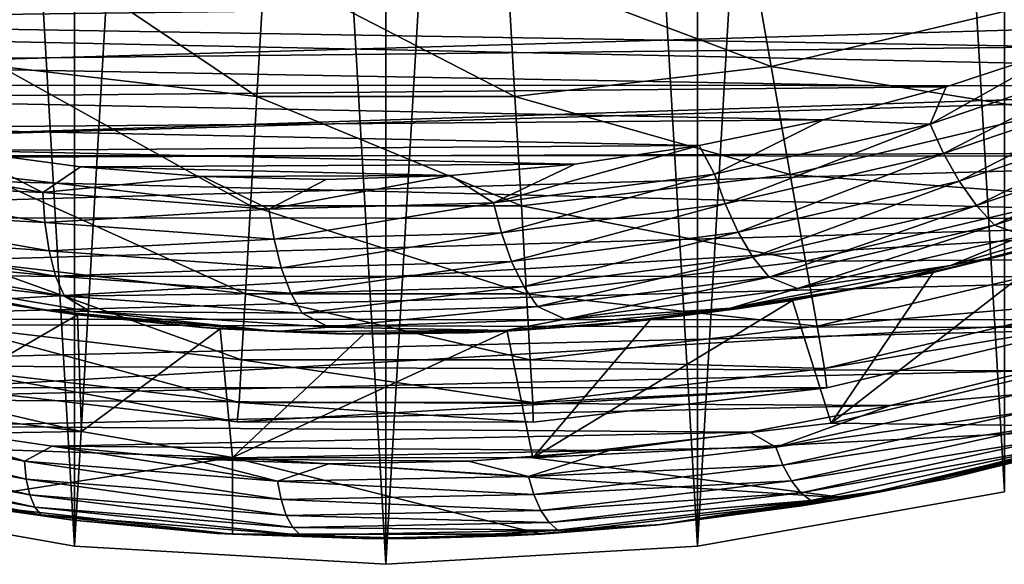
# Model space of a CAD drawing. Header units: metres. Extents: x -27 to 243, y -26 to 26.
# Tile 6 of 88: x -4 to 6, y -26 to -21. Entities that reach past the tile are written whole.
import ezdxf

# ---------------------------------------------------------------- set-up
doc = ezdxf.new("R2010")
doc.units = ezdxf.units.M
doc.layers.add('solid_ASS_SW0001', color=7, linetype='CONTINUOUS')

msp = doc.modelspace()

# ---------------------------------------------------------------- linework, layer by layer
at = {"layer": 'solid_ASS_SW0001'}
for points in [[(-3.047341, -26.072517, -24), (0, 26.25, -24), (0, -26.25, -24)], [(-3.047328, 26.072519, -24), (0, 26.25, -24), (-3.047341, -26.072517, -24)], [(0, -26.25, 74), (0, 26.25, 74), (-3.047341, 26.072517, 74)], [(3.047341, 26.072517, -24), (0, -26.25, -24), (0, 26.25, -24)], [(3.047341, -26.072517, 74), (0, 26.25, 74), (0, -26.25, 74)], [(3.047328, 26.072519, 74), (0, 26.25, 74), (3.047341, -26.072517, 74)], [(-3.047328, 26.072519, -24), (-3.047341, -26.072517, -24), (-6.053592, -25.542444, -24)], [(-3.047328, 26.072519, -24), (-6.053592, -25.542444, -24), (-6.053573, 25.542448, -24)], [(-3.047328, -26.072519, 74), (-3.047341, 26.072517, 74), (-6.053592, 25.542444, 74)], [(0, -26.25, 74), (-3.047341, 26.072517, 74), (-3.047328, -26.072519, 74)], [(3.047341, 26.072517, -24), (3.047328, -26.072519, -24), (0, -26.25, -24)], [(3.047328, 26.072519, 74), (3.047341, -26.072517, 74), (6.053592, -25.542444, 74)], [(3.047328, 26.072519, 74), (6.053592, -25.542444, 74), (6.053573, 25.542448, 74)], [(3.047341, 26.072517, -24), (6.053592, 25.542444, -24), (3.047328, -26.072519, -24)], [(-3.047328, -26.072519, 74), (-6.053592, 25.542444, 74), (-6.053573, -25.542448, 74)], [(6.053592, 25.542444, -24), (6.053573, -25.542448, -24), (3.047328, -26.072519, -24)], [(-3.769849, -21.38163, 84.756622), (-3.549994, -20.134651, 86.50235), (-5.863473, -19.58638, 86.50235)], [(-3.769849, -21.38163, 84.756622), (-1.26211, -21.674707, 84.756622), (-3.549994, -20.134651, 86.50235)], [(-1.26211, -21.674707, 84.756622), (-1.188507, -20.410635, 86.50235), (-3.549994, -20.134651, 86.50235)], [(3.770428, -21.381527, 84.756622), (3.550532, -20.134556, 86.50235), (1.189053, -20.410604, 86.50235)], [(3.770428, -21.381527, 84.756622), (6.227171, -20.799236, 84.756622), (3.550532, -20.134556, 86.50235)], [(-1.26211, -21.674707, 84.756622), (1.262697, -21.674673, 84.756622), (-1.188507, -20.410635, 86.50235)], [(1.262697, -21.674673, 84.756622), (1.189053, -20.410604, 86.50235), (-1.188507, -20.410635, 86.50235)], [(1.262697, -21.674673, 84.756622), (3.770428, -21.381527, 84.756622), (1.189053, -20.410604, 86.50235)], [(7.840134, -20.723459, 107.134041), (-8.730992, -20.933666, 100.72094), (-9.815083, -20.464861, 100.420097)], [(13.990574, -20.69726, 111.698212), (-14.380916, -20.912313, 100.755432), (12.802638, -21.488497, 111.048134)], [(-13.691469, -20.797926, 74.599998), (13.676497, -20.807775, 74.599998), (-12.456742, -21.560135, 74.599998)], [(-12.456742, -21.560135, 74.599998), (13.676497, -20.807775, 74.599998), (12.441225, -21.569094, 74.599998)], [(7.840134, -20.723459, 107.134041), (6.670812, -21.187445, 106.56958), (-8.730992, -20.933666, 100.72094)], [(6.534315, -21.825129, 82.884712), (6.227171, -20.799236, 84.756622), (3.770428, -21.381527, 84.756622)], [(12.802638, -21.488497, 111.048134), (-14.380916, -20.912313, 100.755432), (-12.111502, -22.295509, 101.278641)], [(6.670812, -21.187445, 106.56958), (-7.622324, -21.343147, 101.043564), (-8.730992, -20.933666, 100.72094)], [(6.670812, -21.187445, 106.56958), (5.481668, -21.581177, 106.012894), (-7.622324, -21.343147, 101.043564)], [(5.3262, -21.943901, 105.833031), (5.481668, -21.581177, 106.012894), (6.670812, -21.187445, 106.56958)], [(7.370317, -21.250067, 106.796173), (5.3262, -21.943901, 105.833031), (6.670812, -21.187445, 106.56958)], [(5.456787, -22.230225, 105.722206), (5.3262, -21.943901, 105.833031), (7.370317, -21.250067, 106.796173)], [(7.52509, -21.529222, 106.699051), (5.456787, -22.230225, 105.722206), (7.370317, -21.250067, 106.796173)], [(5.481668, -21.581177, 106.012894), (-6.491494, -21.692135, 101.388237), (-7.622324, -21.343147, 101.043564)], [(-3.955792, -22.436247, 82.884712), (-1.324363, -22.74378, 82.884712), (-3.769849, -21.38163, 84.756622)], [(-1.324363, -22.74378, 82.884712), (-1.26211, -21.674707, 84.756622), (-3.769849, -21.38163, 84.756622)], [(3.956397, -22.436142, 82.884712), (3.770428, -21.381527, 84.756622), (1.262697, -21.674673, 84.756622)], [(3.956397, -22.436142, 82.884712), (6.534315, -21.825129, 82.884712), (3.770428, -21.381527, 84.756622)], [(-12.456742, -21.560135, 74.599998), (12.441225, -21.569094, 74.599998), (-11.180653, -22.248663, 74.599998)], [(12.802638, -21.488497, 111.048134), (-12.111502, -22.295509, 101.278641), (11.568692, -22.211954, 110.390297)], [(-11.180653, -22.248663, 74.599998), (12.441225, -21.569094, 74.599998), (11.164654, -22.256697, 74.599998)], [(5.481668, -21.581177, 106.012894), (4.27821, -21.903793, 105.467361), (-6.491494, -21.692135, 101.388237)], [(5.3262, -21.943901, 105.833031), (4.27821, -21.903793, 105.467361), (5.481668, -21.581177, 106.012894)], [(5.608911, -22.501726, 105.555), (5.456787, -22.230225, 105.722206), (7.52509, -21.529222, 106.699051)], [(7.701421, -21.794025, 106.545425), (5.608911, -22.501726, 105.555), (7.52509, -21.529222, 106.699051)], [(-1.324363, -22.74378, 82.884712), (1.324976, -22.743746, 82.884712), (-1.26211, -21.674707, 84.756622)], [(1.324976, -22.743746, 82.884712), (1.262697, -21.674673, 84.756622), (-1.26211, -21.674707, 84.756622)], [(1.324976, -22.743746, 82.884712), (3.956397, -22.436142, 82.884712), (1.262697, -21.674673, 84.756622)], [(4.27821, -21.903793, 105.467361), (-5.340863, -21.97934, 101.755188), (-6.491494, -21.692135, 101.388237)], [(6.781867, -22.651972, 80.908371), (6.534315, -21.825129, 82.884712), (3.956397, -22.436142, 82.884712)], [(5.777847, -22.741377, 105.331329), (5.608911, -22.501726, 105.555), (7.701421, -21.794025, 106.545425)], [(7.893282, -22.027885, 106.334473), (5.777847, -22.741377, 105.331329), (7.701421, -21.794025, 106.545425)], [(4.27821, -21.903793, 105.467361), (3.065456, -22.155111, 104.935822), (-5.340863, -21.97934, 101.755188)], [(3.215223, -22.434235, 104.892914), (3.065456, -22.155111, 104.935822), (4.27821, -21.903793, 105.467361)], [(5.3262, -21.943901, 105.833031), (3.215223, -22.434235, 104.892914), (4.27821, -21.903793, 105.467361)], [(3.320196, -22.725697, 104.769035), (3.215223, -22.434235, 104.892914), (5.3262, -21.943901, 105.833031)], [(5.456787, -22.230225, 105.722206), (3.320196, -22.725697, 104.769035), (5.3262, -21.943901, 105.833031)], [(3.065456, -22.155111, 104.935822), (-4.172493, -22.203604, 102.1446), (-5.340863, -21.97934, 101.755188)], [(5.956163, -22.932535, 105.057281), (5.777847, -22.741377, 105.331329), (7.893282, -22.027885, 106.334473)], [(8.091843, -22.214575, 106.071495), (5.956163, -22.932535, 105.057281), (7.893282, -22.027885, 106.334473)], [(3.065456, -22.155111, 104.935822), (1.847919, -22.335394, 104.420609), (-4.172493, -22.203604, 102.1446)], [(1.052569, -22.713821, 103.987389), (1.847919, -22.335394, 104.420609), (3.065456, -22.155111, 104.935822)], [(3.215223, -22.434235, 104.892914), (1.052569, -22.713821, 103.987389), (3.065456, -22.155111, 104.935822)], [(11.568692, -22.211954, 110.390297), (-12.111502, -22.295509, 101.278641), (10.295301, -22.863302, 109.730148)], [(-11.180653, -22.248663, 74.599998), (11.164654, -22.256697, 74.599998), (-9.867416, -22.861408, 74.599998)], [(-5.574781, -22.512602, 101.412155), (-5.564017, -22.223841, 101.578949), (-3.357396, -22.613895, 102.321594)], [(-3.357396, -22.613895, 102.321594), (-5.564017, -22.223841, 101.578949), (-4.172493, -22.203604, 102.1446)], [(1.847919, -22.335394, 104.420609), (-2.988252, -22.363743, 102.55661), (-4.172493, -22.203604, 102.1446)], [(-3.357396, -22.613895, 102.321594), (-4.172493, -22.203604, 102.1446), (-2.988252, -22.363743, 102.55661)], [(3.446699, -23.002005, 104.588852), (3.320196, -22.725697, 104.769035), (5.456787, -22.230225, 105.722206)], [(5.608911, -22.501726, 105.555), (3.446699, -23.002005, 104.588852), (5.456787, -22.230225, 105.722206)], [(8.091843, -22.214575, 106.071495), (6.239615, -23.03224, 104.793747), (5.956163, -22.932535, 105.057281)], [(10.295301, -22.863302, 109.730148), (-12.111502, -22.295509, 101.278641), (-9.711754, -23.427725, 101.89743)], [(-9.867416, -22.861408, 74.599998), (11.164654, -22.256697, 74.599998), (9.850977, -22.868498, 74.599998)], [(1.847919, -22.335394, 104.420609), (0.630276, -22.445332, 103.92382), (-2.988252, -22.363743, 102.55661)], [(1.052569, -22.713821, 103.987389), (0.630276, -22.445332, 103.92382), (1.847919, -22.335394, 104.420609)], [(-4.105657, -23.286242, 80.908371), (-1.374537, -23.605427, 80.908371), (-3.955792, -22.436247, 82.884712)], [(-1.374537, -23.605427, 80.908371), (-1.324363, -22.74378, 82.884712), (-3.955792, -22.436247, 82.884712)], [(-3.357396, -22.613895, 102.321594), (-2.988252, -22.363743, 102.55661), (-1.791012, -22.45826, 102.990906)], [(0.630276, -22.445332, 103.92382), (-1.791012, -22.45826, 102.990906), (-2.988252, -22.363743, 102.55661)], [(0.630276, -22.445332, 103.92382), (-0.583806, -22.485895, 103.446899), (-1.791012, -22.45826, 102.990906)], [(-1.144703, -22.775726, 103.127106), (-0.583806, -22.485895, 103.446899), (0.630276, -22.445332, 103.92382)], [(1.052569, -22.713821, 103.987389), (-1.144703, -22.775726, 103.127106), (0.630276, -22.445332, 103.92382)], [(1.130484, -23.008282, 103.851227), (1.052569, -22.713821, 103.987389), (3.215223, -22.434235, 104.892914)], [(3.320196, -22.725697, 104.769035), (1.130484, -23.008282, 103.851227), (3.215223, -22.434235, 104.892914)], [(4.106285, -23.286131, 80.908371), (3.956397, -22.436142, 82.884712), (1.324976, -22.743746, 82.884712)], [(4.106285, -23.286131, 80.908371), (6.781867, -22.651972, 80.908371), (3.956397, -22.436142, 82.884712)], [(-3.337575, -22.907211, 102.163834), (-5.574781, -22.512602, 101.412155), (-3.357396, -22.613895, 102.321594)], [(-5.563905, -22.786337, 101.189079), (-5.574781, -22.512602, 101.412155), (-3.337575, -22.907211, 102.163834)], [(-1.144703, -22.775726, 103.127106), (-3.357396, -22.613895, 102.321594), (-1.791012, -22.45826, 102.990906)], [(-1.144703, -22.775726, 103.127106), (-1.791012, -22.45826, 102.990906), (-0.583806, -22.485895, 103.446899)], [(3.591387, -23.245815, 104.353004), (3.446699, -23.002005, 104.588852), (5.608911, -22.501726, 105.555)], [(5.777847, -22.741377, 105.331329), (3.591387, -23.245815, 104.353004), (5.608911, -22.501726, 105.555)], [(-3.337575, -22.907211, 102.163834), (-3.357396, -22.613895, 102.321594), (-1.144703, -22.775726, 103.127106)], [(-1.095228, -23.070873, 102.979599), (-1.144703, -22.775726, 103.127106), (1.052569, -22.713821, 103.987389)], [(1.130484, -23.008282, 103.851227), (-1.095228, -23.070873, 102.979599), (1.052569, -22.713821, 103.987389)], [(1.229935, -23.287395, 103.658829), (1.130484, -23.008282, 103.851227), (3.320196, -22.725697, 104.769035)], [(3.446699, -23.002005, 104.588852), (1.229935, -23.287395, 103.658829), (3.320196, -22.725697, 104.769035)], [(6.966948, -23.270149, 78.850594), (6.781867, -22.651972, 80.908371), (4.106285, -23.286131, 80.908371)], [(6.239615, -23.03224, 104.793747), (7.615861, -22.713226, 105.028969), (5.524624, -23.326939, 104.055557)], [(6.048007, -23.225452, 103.908363), (5.524624, -23.326939, 104.055557), (7.615861, -22.713226, 105.028969)], [(6.489299, -23.106039, 104.091965), (6.048007, -23.225452, 103.908363), (7.615861, -22.713226, 105.028969)], [(-3.296163, -23.185244, 101.949837), (-5.563905, -22.786337, 101.189079), (-3.337575, -22.907211, 102.163834)], [(-5.528482, -23.027866, 100.912651), (-5.563905, -22.786337, 101.189079), (-3.296163, -23.185244, 101.949837)], [(-1.095228, -23.070873, 102.979599), (-3.337575, -22.907211, 102.163834), (-1.144703, -22.775726, 103.127106)], [(-1.374537, -23.605427, 80.908371), (1.375172, -23.605389, 80.908371), (-1.324363, -22.74378, 82.884712)], [(1.375172, -23.605389, 80.908371), (1.324976, -22.743746, 82.884712), (-1.324363, -22.74378, 82.884712)], [(1.375172, -23.605389, 80.908371), (4.106285, -23.286131, 80.908371), (1.324976, -22.743746, 82.884712)], [(3.748308, -23.440187, 104.068344), (3.591387, -23.245815, 104.353004), (5.777847, -22.741377, 105.331329)], [(5.956163, -22.932535, 105.057281), (3.748308, -23.440187, 104.068344), (5.777847, -22.741377, 105.331329)], [(-9.867416, -22.861408, 74.599998), (9.850977, -22.868498, 74.599998), (-7.14655, -23.852396, 74.599998)], [(10.295301, -22.863302, 109.730148), (-9.711754, -23.427725, 101.89743), (8.988851, -23.439388, 109.072723)], [(-7.14655, -23.852396, 74.599998), (9.850977, -22.868498, 74.599998), (7.12941, -23.857525, 74.599998)], [(-3.296163, -23.185244, 101.949837), (-3.337575, -22.907211, 102.163834), (-1.095228, -23.070873, 102.979599)], [(-1.024196, -23.350628, 102.775871), (-1.095228, -23.070873, 102.979599), (1.130484, -23.008282, 103.851227)], [(1.229935, -23.287395, 103.658829), (-1.024196, -23.350628, 102.775871), (1.130484, -23.008282, 103.851227)], [(1.349036, -23.533638, 103.411476), (1.229935, -23.287395, 103.658829), (3.446699, -23.002005, 104.588852)], [(3.591387, -23.245815, 104.353004), (1.349036, -23.533638, 103.411476), (3.446699, -23.002005, 104.588852)], [(5.956163, -22.932535, 105.057281), (4.026041, -23.550714, 103.798531), (3.748308, -23.440187, 104.068344)], [(5.956163, -22.932535, 105.057281), (6.239615, -23.03224, 104.793747), (4.026041, -23.550714, 103.798531)], [(-3.231909, -23.430536, 101.682053), (-5.528482, -23.027866, 100.912651), (-3.296163, -23.185244, 101.949837)], [(-5.467772, -23.220404, 100.592209), (-5.528482, -23.027866, 100.912651), (-3.231909, -23.430536, 101.682053)], [(-1.024196, -23.350628, 102.775871), (-3.296163, -23.185244, 101.949837), (-1.095228, -23.070873, 102.979599)], [(4.026041, -23.550714, 103.798531), (6.239615, -23.03224, 104.793747), (5.524624, -23.326939, 104.055557)], [(4.357723, -24.871122, 76.599998), (5.354408, -23.395092, 83.689102), (6.713362, -23.041935, 83.689102)], [(7.217712, -24.196426, 76.599998), (4.357723, -24.871122, 76.599998), (6.713362, -23.041935, 83.689102)], [(6.489299, -23.106039, 104.091965), (6.713362, -23.041935, 83.689102), (5.354408, -23.395092, 83.689102)], [(6.489299, -23.106039, 104.091965), (5.354408, -23.395092, 83.689102), (6.048007, -23.225452, 103.908363)], [(-3.231909, -23.430536, 101.682053), (-3.296163, -23.185244, 101.949837), (-1.024196, -23.350628, 102.775871)], [(-3.145838, -23.62604, 101.369308), (-5.228691, -23.38526, 100.292732), (-5.467772, -23.220404, 100.592209)], [(-3.145838, -23.62604, 101.369308), (-5.467772, -23.220404, 100.592209), (-3.231909, -23.430536, 101.682053)], [(-4.2177, -23.92173, 78.850594), (-1.412046, -24.249626, 78.850594), (-4.105657, -23.286242, 80.908371)], [(-1.412046, -24.249626, 78.850594), (-1.374537, -23.605427, 80.908371), (-4.105657, -23.286242, 80.908371)], [(-0.931959, -23.597427, 102.517838), (-1.024196, -23.350628, 102.775871), (1.229935, -23.287395, 103.658829)], [(1.349036, -23.533638, 103.411476), (-0.931959, -23.597427, 102.517838), (1.229935, -23.287395, 103.658829)], [(1.4834, -23.729897, 103.116745), (1.349036, -23.533638, 103.411476), (3.591387, -23.245815, 104.353004)], [(4.218349, -23.921618, 78.850594), (4.106285, -23.286131, 80.908371), (1.375172, -23.605389, 80.908371)], [(3.748308, -23.440187, 104.068344), (1.4834, -23.729897, 103.116745), (3.591387, -23.245815, 104.353004)], [(4.218349, -23.921618, 78.850594), (6.966948, -23.270149, 78.850594), (4.106285, -23.286131, 80.908371)], [(7.087397, -23.672478, 76.735291), (6.966948, -23.270149, 78.850594), (4.218349, -23.921618, 78.850594)], [(6.048007, -23.225452, 103.908363), (5.354408, -23.395092, 83.689102), (4.747264, -23.525805, 103.378822)], [(6.048007, -23.225452, 103.908363), (4.747264, -23.525805, 103.378822), (5.524624, -23.326939, 104.055557)], [(-5.228691, -23.38526, 100.292732), (-3.317145, -23.768997, 100.535576), (-5.562555, -23.346478, 99.794067)], [(-4.362061, -23.600264, 100.15551), (-5.562555, -23.346478, 99.794067), (-3.317145, -23.768997, 100.535576)], [(-5.228691, -23.38526, 100.292732), (-2.89421, -23.775877, 101.077805), (-3.317145, -23.768997, 100.535576)], [(-3.145838, -23.62604, 101.369308), (-2.89421, -23.775877, 101.077805), (-5.228691, -23.38526, 100.292732)], [(-0.931959, -23.597427, 102.517838), (-3.231909, -23.430536, 101.682053), (-1.024196, -23.350628, 102.775871)], [(4.026041, -23.550714, 103.798531), (5.524624, -23.326939, 104.055557), (3.37101, -23.745983, 103.109543)], [(4.747264, -23.525805, 103.378822), (3.37101, -23.745983, 103.109543), (5.524624, -23.326939, 104.055557)], [(4.357723, -24.871122, 76.599998), (3.97706, -23.668184, 83.689102), (5.354408, -23.395092, 83.689102)], [(4.747264, -23.525805, 103.378822), (5.354408, -23.395092, 83.689102), (3.97706, -23.668184, 83.689102)], [(8.988851, -23.439388, 109.072723), (-9.711754, -23.427725, 101.89743), (-8.469038, -23.896645, 102.24456)], [(8.988851, -23.439388, 109.072723), (-8.469038, -23.896645, 102.24456), (7.65594, -23.93786, 108.422806)], [(-3.145838, -23.62604, 101.369308), (-3.231909, -23.430536, 101.682053), (-0.931959, -23.597427, 102.517838)], [(3.748308, -23.440187, 104.068344), (1.754107, -23.852417, 102.840157), (1.4834, -23.729897, 103.116745)], [(3.748308, -23.440187, 104.068344), (4.026041, -23.550714, 103.798531), (1.754107, -23.852417, 102.840157)], [(-4.40525, -23.592239, 83.689102), (-3.018027, -23.809484, 83.689102), (-4.414751, -24.617619, 77.959167)], [(-3.08769, -23.80055, 100.555283), (-3.018027, -23.809484, 83.689102), (-4.40525, -23.592239, 83.689102)], [(-3.08769, -23.80055, 100.555283), (-4.40525, -23.592239, 83.689102), (-4.362061, -23.600264, 100.15551)], [(-3.08769, -23.80055, 100.555283), (-4.362061, -23.600264, 100.15551), (-3.317145, -23.768997, 100.535576)], [(-0.821258, -23.794115, 102.213699), (-3.145838, -23.62604, 101.369308), (-0.931959, -23.597427, 102.517838)], [(-0.821258, -23.794115, 102.213699), (-0.931959, -23.597427, 102.517838), (1.349036, -23.533638, 103.411476)], [(1.4834, -23.729897, 103.116745), (-0.821258, -23.794115, 102.213699), (1.349036, -23.533638, 103.411476)], [(1.754107, -23.852417, 102.840157), (4.026041, -23.550714, 103.798531), (3.37101, -23.745983, 103.109543)], [(4.747264, -23.525805, 103.378822), (3.437728, -23.752516, 102.863106), (3.37101, -23.745983, 103.109543)], [(4.747264, -23.525805, 103.378822), (3.97706, -23.668184, 83.689102), (3.437728, -23.752516, 102.863106)], [(-0.821258, -23.794115, 102.213699), (-2.89421, -23.775877, 101.077805), (-3.145838, -23.62604, 101.369308)], [(-1.412046, -24.249626, 78.850594), (1.412703, -24.249588, 78.850594), (-1.374537, -23.605427, 80.908371)], [(1.412703, -24.249588, 78.850594), (1.375172, -23.605389, 80.908371), (-1.374537, -23.605427, 80.908371)], [(1.412703, -24.249588, 78.850594), (4.218349, -23.921618, 78.850594), (1.375172, -23.605389, 80.908371)], [(1.43855, -25.208988, 76.599998), (2.586167, -23.860254, 83.689102), (3.97706, -23.668184, 83.689102)], [(4.357723, -24.871122, 76.599998), (1.43855, -25.208988, 76.599998), (3.97706, -23.668184, 83.689102)], [(3.437728, -23.752516, 102.863106), (3.97706, -23.668184, 83.689102), (2.586167, -23.860254, 83.689102)], [(4.291276, -24.335209, 76.735291), (7.087397, -23.672478, 76.735291), (4.218349, -23.921618, 78.850594)], [(7.12941, -23.857525, 74.599998), (7.087397, -23.672478, 76.735291), (4.291276, -24.335209, 76.735291)], [(-2.89421, -23.775877, 101.077805), (-1.066722, -23.973221, 101.340431), (-3.317145, -23.768997, 100.535576)], [(-3.08769, -23.80055, 100.555283), (-3.317145, -23.768997, 100.535576), (-1.066722, -23.973221, 101.340431)], [(-2.89421, -23.775877, 101.077805), (-0.559162, -23.929777, 101.929863), (-1.066722, -23.973221, 101.340431)], [(-0.821258, -23.794115, 102.213699), (-0.559162, -23.929777, 101.929863), (-2.89421, -23.775877, 101.077805)], [(1.4834, -23.729897, 103.116745), (-0.559162, -23.929777, 101.929863), (-0.821258, -23.794115, 102.213699)], [(1.4834, -23.729897, 103.116745), (1.754107, -23.852417, 102.840157), (-0.559162, -23.929777, 101.929863)], [(1.754107, -23.852417, 102.840157), (3.37101, -23.745983, 103.109543), (1.168659, -23.963614, 102.201302)], [(2.124114, -23.905819, 102.363472), (1.168659, -23.963614, 102.201302), (3.37101, -23.745983, 103.109543)], [(3.437728, -23.752516, 102.863106), (2.124114, -23.905819, 102.363472), (3.37101, -23.745983, 103.109543)], [(3.437728, -23.752516, 102.863106), (2.586167, -23.860254, 83.689102), (2.124114, -23.905819, 102.363472)], [(-7.14655, -23.852396, 74.599998), (7.12941, -23.857525, 74.599998), (-4.33108, -24.520435, 74.599998)], [(-3.018027, -23.809484, 83.689102), (-2.980432, -24.950909, 77.290337), (-4.414751, -24.617619, 77.959167)], [(-4.33108, -24.520435, 74.599998), (7.12941, -23.857525, 74.599998), (4.313457, -24.52354, 74.599998)], [(-1.798594, -23.93251, 100.976616), (-3.018027, -23.809484, 83.689102), (-3.08769, -23.80055, 100.555283)], [(-1.798594, -23.93251, 100.976616), (-3.08769, -23.80055, 100.555283), (-1.066722, -23.973221, 101.340431)], [(-3.018027, -23.809484, 83.689102), (-1.620563, -23.945225, 83.689102), (-2.980432, -24.950909, 77.290337)], [(-1.798594, -23.93251, 100.976616), (-1.620563, -23.945225, 83.689102), (-3.018027, -23.809484, 83.689102)], [(-0.559162, -23.929777, 101.929863), (1.754107, -23.852417, 102.840157), (1.168659, -23.963614, 102.201302)], [(1.43855, -25.208988, 76.599998), (1.186402, -23.970657, 83.689102), (2.586167, -23.860254, 83.689102)], [(2.124114, -23.905819, 102.363472), (2.586167, -23.860254, 83.689102), (1.186402, -23.970657, 83.689102)], [(4.313457, -24.52354, 74.599998), (7.12941, -23.857525, 74.599998), (4.291276, -24.335209, 76.735291)], [(7.65594, -23.93786, 108.422806), (-8.469038, -23.896645, 102.24456), (-7.201019, -24.299017, 102.617645)], [(7.65594, -23.93786, 108.422806), (-7.201019, -24.299017, 102.617645), (6.303248, -24.35721, 107.784836)], [(-4.290627, -24.335323, 76.735291), (-1.436465, -24.668888, 76.735291), (-4.2177, -23.92173, 78.850594)], [(-1.436465, -24.668888, 76.735291), (-1.412046, -24.249626, 78.850594), (-4.2177, -23.92173, 78.850594)], [(-1.620563, -23.945225, 83.689102), (-1.5, -25.205406, 76.599998), (-2.980432, -24.950909, 77.290337)], [(-0.497993, -23.994833, 101.418945), (-1.620563, -23.945225, 83.689102), (-1.798594, -23.93251, 100.976616)], [(-0.497993, -23.994833, 101.418945), (-1.798594, -23.93251, 100.976616), (-1.066722, -23.973221, 101.340431)], [(-1.620563, -23.945225, 83.689102), (-0.217491, -23.999014, 83.689102), (-1.5, -25.205406, 76.599998)], [(-0.497993, -23.994833, 101.418945), (-0.217491, -23.999014, 83.689102), (-1.620563, -23.945225, 83.689102)], [(-0.217491, -23.999014, 83.689102), (1.186402, -23.970657, 83.689102), (-1.5, -25.205406, 76.599998)], [(1.43855, -25.208988, 76.599998), (-1.5, -25.205406, 76.599998), (1.186402, -23.970657, 83.689102)], [(-0.559162, -23.929777, 101.929863), (1.168659, -23.963614, 102.201302), (-1.066722, -23.973221, 101.340431)], [(-0.497993, -23.994833, 101.418945), (-1.066722, -23.973221, 101.340431), (1.168659, -23.963614, 102.201302)], [(0.810836, -23.9863, 101.881584), (-0.497993, -23.994833, 101.418945), (1.168659, -23.963614, 102.201302)], [(0.810836, -23.9863, 101.881584), (-0.217491, -23.999014, 83.689102), (-0.497993, -23.994833, 101.418945)], [(0.810836, -23.9863, 101.881584), (1.186402, -23.970657, 83.689102), (-0.217491, -23.999014, 83.689102)], [(2.124114, -23.905819, 102.363472), (1.186402, -23.970657, 83.689102), (0.810836, -23.9863, 101.881584)], [(2.124114, -23.905819, 102.363472), (0.810836, -23.9863, 101.881584), (1.168659, -23.963614, 102.201302)], [(4.291276, -24.335209, 76.735291), (4.218349, -23.921618, 78.850594), (1.412703, -24.249588, 78.850594)], [(-2.980432, -24.950909, 77.290337), (-7.073026, -25.019438, 79.198746), (-9.732593, -24.109676, 80.438919)], [(-4.414751, -24.617619, 77.959167), (-2.980432, -24.950909, 77.290337), (-9.732593, -24.109676, 80.438919)], [(-1.436465, -24.668888, 76.735291), (1.437123, -24.66885, 76.735291), (-1.412046, -24.249626, 78.850594)], [(1.437123, -24.66885, 76.735291), (1.412703, -24.249588, 78.850594), (-1.412046, -24.249626, 78.850594)], [(1.437123, -24.66885, 76.735291), (4.291276, -24.335209, 76.735291), (1.412703, -24.249588, 78.850594)], [(7.217712, -24.196426, 76.599998), (7.465697, -24.905087, 76.599998), (4.357723, -24.871122, 76.599998)], [(6.303248, -24.35721, 107.784836), (-7.201019, -24.299017, 102.617645), (-5.909763, -24.633692, 103.01722)], [(6.303248, -24.35721, 107.784836), (-5.909763, -24.633692, 103.01722), (4.936773, -24.696825, 107.162529)], [(-4.33108, -24.520435, 74.599998), (-1.457123, -24.857327, 74.599998), (-4.290627, -24.335323, 76.735291)], [(-1.457123, -24.857327, 74.599998), (-1.436465, -24.668888, 76.735291), (-4.290627, -24.335323, 76.735291)], [(4.313457, -24.52354, 74.599998), (4.291276, -24.335209, 76.735291), (1.437123, -24.66885, 76.735291)], [(6.303248, -24.35721, 107.784836), (4.936773, -24.696825, 107.162529), (6.176056, -24.587904, 107.648857)], [(-4.33108, -24.520435, 74.599998), (4.313457, -24.52354, 74.599998), (-1.457123, -24.857327, 74.599998)], [(-1.457123, -24.857327, 74.599998), (4.313457, -24.52354, 74.599998), (1.439196, -24.858372, 74.599998)], [(1.439196, -24.858372, 74.599998), (4.313457, -24.52354, 74.599998), (1.437123, -24.66885, 76.735291)], [(-5.909763, -24.633692, 103.01722), (-6.00463, -24.793226, 102.913589), (-3.536266, -25.241179, 103.729362)], [(-4.597382, -24.899284, 103.443733), (-5.909763, -24.633692, 103.01722), (-3.536266, -25.241179, 103.729362)], [(4.936773, -24.696825, 107.162529), (-5.909763, -24.633692, 103.01722), (-4.597382, -24.899284, 103.443733)], [(6.176056, -24.587904, 107.648857), (3.814392, -25.104099, 106.591591), (6.261562, -24.760185, 107.563126)], [(4.936773, -24.696825, 107.162529), (3.814392, -25.104099, 106.591591), (6.176056, -24.587904, 107.648857)], [(4.936773, -24.696825, 107.162529), (-4.597382, -24.899284, 103.443733), (3.562356, -24.956757, 106.559128)], [(-1.457123, -24.857327, 74.599998), (1.439196, -24.858372, 74.599998), (-1.436465, -24.668888, 76.735291)], [(1.439196, -24.858372, 74.599998), (1.437123, -24.66885, 76.735291), (-1.436465, -24.668888, 76.735291)], [(4.936773, -24.696825, 107.162529), (3.562356, -24.956757, 106.559128), (3.814392, -25.104099, 106.591591)], [(3.814392, -25.104099, 106.591591), (3.884152, -25.27923, 106.497765), (6.261562, -24.760185, 107.563126)], [(6.261562, -24.760185, 107.563126), (3.884152, -25.27923, 106.497765), (6.360498, -24.912024, 107.436363)], [(-6.00463, -24.793226, 102.913589), (-6.006671, -24.96623, 102.793556), (-3.519261, -25.417009, 103.614754)], [(-3.536266, -25.241179, 103.729362), (-6.00463, -24.793226, 102.913589), (-3.519261, -25.417009, 103.614754)], [(-2.980432, -24.950909, 77.290337), (-1.5, -25.205406, 76.599998), (-7.073026, -25.019438, 79.198746)], [(-3.266244, -25.094337, 103.897408), (-4.597382, -24.899284, 103.443733), (-3.536266, -25.241179, 103.729362)], [(3.562356, -24.956757, 106.559128), (-4.597382, -24.899284, 103.443733), (-3.266244, -25.094337, 103.897408)], [(4.357723, -24.871122, 76.599998), (7.465697, -24.905087, 76.599998), (1.43855, -25.208988, 76.599998)], [(1.43855, -25.208988, 76.599998), (7.465697, -24.905087, 76.599998), (4.524837, -25.603239, 76.599998)], [(3.884152, -25.27923, 106.497765), (3.968012, -25.433525, 106.363327), (6.360498, -24.912024, 107.436363)], [(6.360498, -24.912024, 107.436363), (3.968012, -25.433525, 106.363327), (6.466705, -25.02914, 107.273651)], [(4.524837, -25.603239, 76.599998), (7.465697, -24.905087, 76.599998), (5.504127, -25.410719, 106.265739)], [(5.041608, -25.503632, 106.150139), (6.928475, -25.059853, 106.888603), (7.330953, -24.937845, 107.197975)], [(5.041608, -25.503632, 106.150139), (7.330953, -24.937845, 107.197975), (6.572265, -25.101143, 107.086166)], [(7.465697, -24.905087, 76.599998), (6.928475, -25.059853, 106.888603), (5.504127, -25.410719, 106.265739)], [(-1.5, -25.205406, 76.599998), (-4.320558, -25.638496, 77.915245), (-7.073026, -25.019438, 79.198746)], [(-6.006671, -24.96623, 102.793556), (-5.991428, -25.11865, 102.634033), (-3.485833, -25.571898, 103.460464)], [(-3.519261, -25.417009, 103.614754), (-6.006671, -24.96623, 102.793556), (-3.485833, -25.571898, 103.460464)], [(3.562356, -24.956757, 106.559128), (-3.266244, -25.094337, 103.897408), (2.184935, -25.137608, 105.977142)], [(3.562356, -24.956757, 106.559128), (2.184935, -25.137608, 105.977142), (3.814392, -25.104099, 106.591591)], [(3.968012, -25.433525, 106.363327), (4.061069, -25.552462, 106.194016), (6.466705, -25.02914, 107.273651)], [(6.466705, -25.02914, 107.273651), (4.061069, -25.552462, 106.194016), (6.572265, -25.101143, 107.086166)], [(-5.991428, -25.11865, 102.634033), (-5.95806, -25.236149, 102.442848), (-3.436669, -25.691267, 103.273903)], [(-3.485833, -25.571898, 103.460464), (-5.991428, -25.11865, 102.634033), (-3.436669, -25.691267, 103.273903)], [(-3.266244, -25.094337, 103.897408), (-3.536266, -25.241179, 103.729362), (-1.06152, -25.4384, 104.620514)], [(-1.919353, -25.217247, 104.378067), (-3.266244, -25.094337, 103.897408), (-1.06152, -25.4384, 104.620514)], [(2.184935, -25.137608, 105.977142), (-3.266244, -25.094337, 103.897408), (-1.919353, -25.217247, 104.378067)], [(2.184935, -25.137608, 105.977142), (-1.919353, -25.217247, 104.378067), (0.809449, -25.24041, 105.418686)], [(2.184935, -25.137608, 105.977142), (0.809449, -25.24041, 105.418686), (1.395734, -25.390305, 105.578148)], [(3.814392, -25.104099, 106.591591), (1.395734, -25.390305, 105.578148), (3.884152, -25.27923, 106.497765)], [(2.184935, -25.137608, 105.977142), (1.395734, -25.390305, 105.578148), (3.814392, -25.104099, 106.591591)], [(4.061069, -25.552462, 106.194016), (4.156497, -25.625484, 106.001556), (6.572265, -25.101143, 107.086166)], [(5.041608, -25.503632, 106.150139), (6.572265, -25.101143, 107.086166), (4.156497, -25.625484, 106.001556)], [(5.041608, -25.503632, 106.150139), (5.504127, -25.410719, 106.265739), (6.928475, -25.059853, 106.888603)], [(-5.95806, -25.236149, 102.442848), (-5.90844, -25.308292, 102.233536), (-3.374953, -25.764523, 103.068222)], [(-3.436669, -25.691267, 103.273903), (-5.95806, -25.236149, 102.442848), (-3.374953, -25.764523, 103.068222)], [(-1.5, -25.205406, 76.599998), (-1.5, -25.956696, 76.599998), (-4.320558, -25.638496, 77.915245)], [(-3.536266, -25.241179, 103.729362), (-3.519261, -25.417009, 103.614754), (-1.026084, -25.615433, 104.512146)], [(-1.06152, -25.4384, 104.620514), (-3.536266, -25.241179, 103.729362), (-1.026084, -25.615433, 104.512146)], [(-0.559821, -25.266438, 104.885338), (-1.919353, -25.217247, 104.378067), (-1.06152, -25.4384, 104.620514)], [(0.809449, -25.24041, 105.418686), (-1.919353, -25.217247, 104.378067), (-0.559821, -25.266438, 104.885338)], [(-1.5, -25.205406, 76.599998), (4.524837, -25.603239, 76.599998), (1.522653, -25.955376, 76.599998)], [(1.43855, -25.208988, 76.599998), (4.524837, -25.603239, 76.599998), (-1.5, -25.205406, 76.599998)], [(-1.5, -25.205406, 76.599998), (1.522653, -25.955376, 76.599998), (-1.5, -25.956696, 76.599998)], [(0.809449, -25.24041, 105.418686), (-0.559821, -25.266438, 104.885338), (1.395734, -25.390305, 105.578148)], [(-3.374953, -25.764523, 103.068222), (-5.90844, -25.308292, 102.233536), (-4.453374, -25.615767, 102.533012)], [(-0.559821, -25.266438, 104.885338), (-1.06152, -25.4384, 104.620514), (1.395734, -25.390305, 105.578148)], [(1.395734, -25.390305, 105.578148), (1.448792, -25.56706, 105.476738), (3.884152, -25.27923, 106.497765)], [(3.884152, -25.27923, 106.497765), (1.448792, -25.56706, 105.476738), (3.968012, -25.433525, 106.363327)], [(-3.519261, -25.417009, 103.614754), (-3.485833, -25.571898, 103.460464), (-0.97505, -25.77137, 104.363846)], [(-1.026084, -25.615433, 104.512146), (-3.519261, -25.417009, 103.614754), (-0.97505, -25.77137, 104.363846)], [(1.395734, -25.390305, 105.578148), (-1.06152, -25.4384, 104.620514), (1.448792, -25.56706, 105.476738)], [(1.448792, -25.56706, 105.476738), (1.516672, -25.722755, 105.335091), (3.968012, -25.433525, 106.363327)], [(3.968012, -25.433525, 106.363327), (1.516672, -25.722755, 105.335091), (4.061069, -25.552462, 106.194016)], [(4.524837, -25.603239, 76.599998), (5.504127, -25.410719, 106.265739), (4.07058, -25.679377, 105.661301)], [(5.041608, -25.503632, 106.150139), (4.07058, -25.679377, 105.661301), (5.504127, -25.410719, 106.265739)], [(-1.06152, -25.4384, 104.620514), (-1.026084, -25.615433, 104.512146), (1.448792, -25.56706, 105.476738)], [(2.692196, -25.859598, 105.139847), (4.07058, -25.679377, 105.661301), (5.041608, -25.503632, 106.150139)], [(2.692196, -25.859598, 105.139847), (5.041608, -25.503632, 106.150139), (4.156497, -25.625484, 106.001556)], [(-6.053592, -25.542444, -24), (-3.047341, -26.072517, -24), (-6.053573, -25.542448, 74)], [(-3.047341, -26.072517, -24), (-3.047328, -26.072519, 74), (-6.053573, -25.542448, 74)], [(-4.320558, -25.638496, 77.915245), (-3.062365, -25.819023, 102.989044), (-4.453374, -25.615767, 102.533012)], [(-3.374953, -25.764523, 103.068222), (-4.453374, -25.615767, 102.533012), (-3.062365, -25.819023, 102.989044)], [(-3.485833, -25.571898, 103.460464), (-3.436669, -25.691267, 103.273903), (-0.910576, -25.891531, 104.182533)], [(-0.97505, -25.77137, 104.363846), (-3.485833, -25.571898, 103.460464), (-0.910576, -25.891531, 104.182533)], [(1.448792, -25.56706, 105.476738), (-1.026084, -25.615433, 104.512146), (1.516672, -25.722755, 105.335091)], [(-1.026084, -25.615433, 104.512146), (-0.97505, -25.77137, 104.363846), (1.516672, -25.722755, 105.335091)], [(1.516672, -25.722755, 105.335091), (1.595808, -25.842737, 105.159554), (4.061069, -25.552462, 106.194016)], [(1.522653, -25.955376, 76.599998), (4.524837, -25.603239, 76.599998), (2.633347, -25.866301, 105.077888)], [(4.061069, -25.552462, 106.194016), (1.595808, -25.842737, 105.159554), (4.156497, -25.625484, 106.001556)], [(1.595808, -25.842737, 105.159554), (1.680525, -25.916353, 104.962364), (4.156497, -25.625484, 106.001556)], [(2.692196, -25.859598, 105.139847), (4.156497, -25.625484, 106.001556), (1.680525, -25.916353, 104.962364)], [(4.524837, -25.603239, 76.599998), (4.07058, -25.679377, 105.661301), (2.633347, -25.866301, 105.077888)], [(3.047341, -26.072517, 74), (3.047328, -26.072519, -24), (6.053573, -25.542448, -24)], [(6.053592, -25.542444, 74), (3.047341, -26.072517, 74), (6.053573, -25.542448, -24)], [(-4.320558, -25.638496, 77.915245), (-1.5, -25.956696, 76.599998), (-3.062365, -25.819023, 102.989044)], [(-3.436669, -25.691267, 103.273903), (-3.374953, -25.764523, 103.068222), (-0.83712, -25.965252, 103.980919)], [(-0.910576, -25.891531, 104.182533), (-3.436669, -25.691267, 103.273903), (-0.83712, -25.965252, 103.980919)], [(1.516672, -25.722755, 105.335091), (-0.97505, -25.77137, 104.363846), (1.595808, -25.842737, 105.159554)], [(2.692196, -25.859598, 105.139847), (2.633347, -25.866301, 105.077888), (4.07058, -25.679377, 105.661301)], [(-3.374953, -25.764523, 103.068222), (-3.062365, -25.819023, 102.989044), (-1.655015, -25.947271, 103.471992)], [(-0.83712, -25.965252, 103.980919), (-3.374953, -25.764523, 103.068222), (-1.655015, -25.947271, 103.471992)], [(-1.5, -25.956696, 76.599998), (-1.655015, -25.947271, 103.471992), (-3.062365, -25.819023, 102.989044)], [(-0.97505, -25.77137, 104.363846), (-0.910576, -25.891531, 104.182533), (1.595808, -25.842737, 105.159554)], [(1.595808, -25.842737, 105.159554), (-0.910576, -25.891531, 104.182533), (1.680525, -25.916353, 104.962364)], [(-0.910576, -25.891531, 104.182533), (-0.83712, -25.965252, 103.980919), (1.680525, -25.916353, 104.962364)], [(1.680525, -25.916353, 104.962364), (-0.83712, -25.965252, 103.980919), (0.296024, -25.998314, 104.177567)], [(2.692196, -25.859598, 105.139847), (0.296024, -25.998314, 104.177567), (1.196965, -25.972433, 104.517487)], [(2.692196, -25.859598, 105.139847), (1.680525, -25.916353, 104.962364), (0.296024, -25.998314, 104.177567)], [(2.692196, -25.859598, 105.139847), (1.196965, -25.972433, 104.517487), (2.633347, -25.866301, 105.077888)], [(1.522653, -25.955376, 76.599998), (2.633347, -25.866301, 105.077888), (1.196965, -25.972433, 104.517487)], [(-1.5, -25.956696, 76.599998), (-0.233994, -25.998947, 103.981766), (-1.655015, -25.947271, 103.471992)], [(-0.83712, -25.965252, 103.980919), (-1.655015, -25.947271, 103.471992), (-0.233994, -25.998947, 103.981766)], [(-1.5, -25.956696, 76.599998), (1.522653, -25.955376, 76.599998), (-0.233994, -25.998947, 103.981766)], [(-0.83712, -25.965252, 103.980919), (-0.233994, -25.998947, 103.981766), (0.296024, -25.998314, 104.177567)], [(1.522653, -25.955376, 76.599998), (0.296024, -25.998314, 104.177567), (-0.233994, -25.998947, 103.981766)], [(1.522653, -25.955376, 76.599998), (1.196965, -25.972433, 104.517487), (0.296024, -25.998314, 104.177567)], [(-3.047341, -26.072517, -24), (0, -26.25, -24), (-3.047328, -26.072519, 74)], [(0, -26.25, -24), (0, -26.25, 74), (-3.047328, -26.072519, 74)], [(3.047341, -26.072517, 74), (0, -26.25, 74), (3.047328, -26.072519, -24)], [(3.047328, -26.072519, -24), (0, -26.25, 74), (0, -26.25, -24)]]:
    msp.add_3dface(points, dxfattribs=at)

doc.saveas('drawing.dxf')
